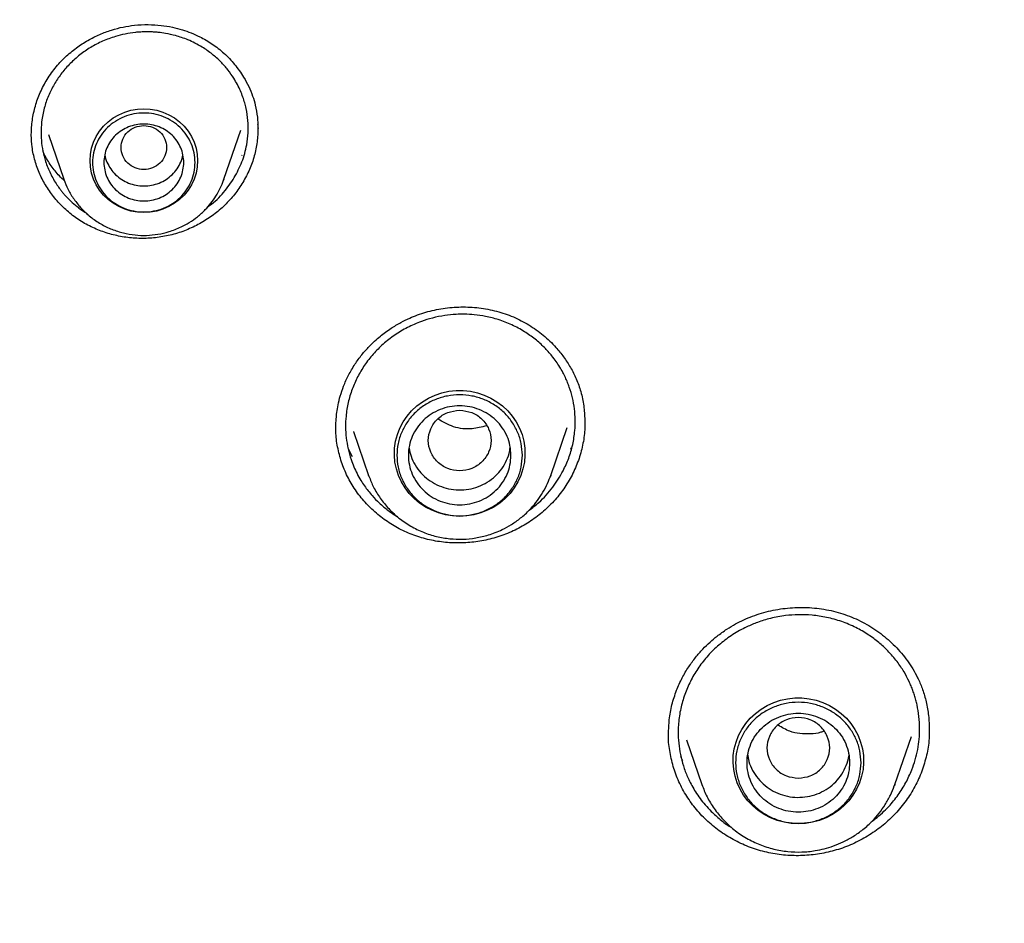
# Model space of a CAD drawing. Header units: millimetres. Extents: x 8 to 1918, y 12 to 2737.
# Tile 81 of 117: x 896 to 914, y 2337 to 2353. Entities that reach past the tile are written whole.
import ezdxf

# ---------------------------------------------------------------- set-up
doc = ezdxf.new("R2010")
doc.units = ezdxf.units.MM

msp = doc.modelspace()

# ---------------------------------------------------------------- linework, layer by layer
at = {"color": 7, "linetype": 'Continuous', "lineweight": 30}
for p, q in [((896.961, 2350.855), (897.231, 2350.073)), ((900.041, 2350.073), (900.339, 2350.935)), ((900.356, 2350.493), (900.349, 2350.482)), ((900.035, 2350.057), (900.041, 2350.073)), ((900.041, 2350.073), (900.036, 2350.057)), ((906.37, 2345.852), (906.37, 2345.804)), ((902.315, 2345.648), (902.58, 2344.879)), ((902.318, 2345.642), (902.316, 2345.649)), ((905.774, 2344.879), (906.065, 2345.722)), ((902.297, 2345.203), (902.218, 2345.354)), ((906.13, 2345.361), (906.12, 2345.342)), ((902.585, 2344.865), (902.58, 2344.879)), ((902.58, 2344.878), (902.586, 2344.865)), ((905.762, 2344.85), (905.774, 2344.878)), ((905.774, 2344.879), (905.764, 2344.85)), ((911.811, 2339.461), (912.102, 2340.303)), ((912.415, 2340.452), (912.414, 2340.417)), ((908.156, 2340.242), (908.426, 2339.461)), ((912.081, 2340.235), (912.07, 2340.212)), ((908.092, 2339.877), (908.059, 2339.948)), ((911.802, 2339.438), (911.811, 2339.461)), ((911.811, 2339.461), (911.803, 2339.438))]:
    msp.add_line(p, q, dxfattribs=at)
at = {"color": 7, "linetype": 'Continuous', "lineweight": 30, "flags": 128}
for points in [[(898.636, 2349.49), (898.523, 2349.497), (898.41, 2349.516), (898.302, 2349.549), (898.198, 2349.594), (898.1, 2349.651), (898.01, 2349.719), (897.93, 2349.796), (897.86, 2349.883), (897.801, 2349.977), (897.754, 2350.077), (897.72, 2350.182), (897.699, 2350.29), (897.693, 2350.399), (897.699, 2350.509), (897.72, 2350.617), (897.754, 2350.722), (897.801, 2350.822), (897.86, 2350.916), (897.93, 2351.002), (898.01, 2351.08), (898.1, 2351.148), (898.198, 2351.205), (898.302, 2351.25), (898.41, 2351.282), (898.523, 2351.302), (898.636, 2351.309), (898.75, 2351.302), (898.862, 2351.282), (898.971, 2351.25), (899.075, 2351.205), (899.172, 2351.148), (899.262, 2351.08), (899.343, 2351.002), (899.413, 2350.916), (899.472, 2350.822), (899.519, 2350.722), (899.553, 2350.617), (899.573, 2350.509), (899.58, 2350.399), (899.573, 2350.29), (899.553, 2350.182), (899.519, 2350.077), (899.472, 2349.977), (899.413, 2349.883), (899.343, 2349.796), (899.262, 2349.719), (899.172, 2349.651), (899.075, 2349.594), (898.971, 2349.549), (898.862, 2349.516), (898.75, 2349.497), (898.636, 2349.49)], [(904.177, 2344.162), (904.051, 2344.169), (903.927, 2344.189), (903.805, 2344.222), (903.688, 2344.268), (903.577, 2344.326), (903.474, 2344.395), (903.378, 2344.475), (903.293, 2344.564), (903.218, 2344.662), (903.155, 2344.768), (903.104, 2344.879), (903.067, 2344.995), (903.042, 2345.114), (903.032, 2345.236), (903.036, 2345.357), (903.053, 2345.478), (903.084, 2345.596), (903.128, 2345.709), (903.185, 2345.818), (903.254, 2345.92), (903.334, 2346.014), (903.425, 2346.098), (903.524, 2346.173), (903.632, 2346.237), (903.746, 2346.289), (903.865, 2346.328), (903.989, 2346.355), (904.114, 2346.368), (904.24, 2346.368), (904.366, 2346.355), (904.489, 2346.328), (904.608, 2346.289), (904.722, 2346.237), (904.83, 2346.173), (904.93, 2346.098), (905.02, 2346.014), (905.1, 2345.92), (905.169, 2345.818), (905.226, 2345.709), (905.271, 2345.596), (905.302, 2345.478), (905.319, 2345.357), (905.322, 2345.236), (905.312, 2345.114), (905.288, 2344.995), (905.25, 2344.879), (905.199, 2344.768), (905.136, 2344.662), (905.061, 2344.564), (904.976, 2344.475), (904.881, 2344.395), (904.777, 2344.326), (904.666, 2344.268), (904.549, 2344.222), (904.428, 2344.189), (904.303, 2344.169), (904.177, 2344.162)], [(910.118, 2338.771), (909.992, 2338.778), (909.868, 2338.798), (909.746, 2338.831), (909.629, 2338.877), (909.518, 2338.935), (909.415, 2339.004), (909.32, 2339.084), (909.234, 2339.174), (909.159, 2339.272), (909.096, 2339.377), (909.046, 2339.488), (909.008, 2339.604), (908.984, 2339.724), (908.973, 2339.845), (908.977, 2339.966), (908.994, 2340.087), (909.025, 2340.205), (909.069, 2340.319), (909.126, 2340.427), (909.195, 2340.529), (909.276, 2340.623), (909.366, 2340.708), (909.466, 2340.782), (909.573, 2340.846), (909.687, 2340.898), (909.807, 2340.938), (909.93, 2340.964), (910.055, 2340.978), (910.181, 2340.978), (910.307, 2340.964), (910.43, 2340.938), (910.549, 2340.898), (910.664, 2340.846), (910.771, 2340.782), (910.871, 2340.708), (910.961, 2340.623), (911.041, 2340.529), (911.11, 2340.427), (911.167, 2340.319), (911.212, 2340.205), (911.243, 2340.087), (911.26, 2339.966), (911.264, 2339.845), (911.253, 2339.724), (911.229, 2339.604), (911.191, 2339.488), (911.141, 2339.377), (911.077, 2339.272), (911.003, 2339.174), (910.917, 2339.084), (910.822, 2339.004), (910.718, 2338.935), (910.607, 2338.877), (910.49, 2338.831), (910.369, 2338.798), (910.244, 2338.778), (910.118, 2338.771)]]:
    msp.add_lwpolyline(points, dxfattribs=at)
at = {"color": 7, "linetype": 'Continuous', "lineweight": 30}
for points, knots in [([(933.494, 2388.893), (933.128, 2388.891), (932.408, 2388.887), (931.348, 2388.855), (930.326, 2388.807), (929.342, 2388.743), (928.397, 2388.665), (927.507, 2388.576), (926.67, 2388.48), (925.885, 2388.379), (925.134, 2388.271), (924.418, 2388.159), (923.684, 2388.035), (922.938, 2387.898), (922.187, 2387.749), (921.488, 2387.601), (920.883, 2387.466), (920.365, 2387.344), (919.92, 2387.235), (919.49, 2387.127), (918.715, 2386.924), (917.588, 2386.609), (916.113, 2386.152), (914.634, 2385.649), (913.154, 2385.098), (911.681, 2384.501), (910.242, 2383.869), (908.842, 2383.207), (907.48, 2382.517), (906.138, 2381.789), (904.819, 2381.026), (903.523, 2380.226), (902.25, 2379.392), (900.962, 2378.493), (899.66, 2377.529), (898.351, 2376.494), (897.075, 2375.421), (895.834, 2374.31), (894.667, 2373.197), (893.569, 2372.087), (892.539, 2370.984), (891.541, 2369.854), (890.578, 2368.696), (889.648, 2367.513), (888.754, 2366.304), (887.919, 2365.106), (887.141, 2363.922), (886.416, 2362.754), (885.724, 2361.568), (885.062, 2360.363), (884.429, 2359.134), (883.872, 2357.978), (883.384, 2356.899), (882.958, 2355.901), (882.55, 2354.886), (882.161, 2353.857), (881.823, 2352.901), (881.536, 2352.036), (881.298, 2351.279), (881.083, 2350.556), (880.889, 2349.868), (880.741, 2349.314), (880.632, 2348.886), (880.555, 2348.577), (880.482, 2348.277), (880.414, 2347.985), (880.347, 2347.694), (880.279, 2347.386), (880.203, 2347.038), (880.119, 2346.642), (880.029, 2346.196), (879.934, 2345.711), (879.838, 2345.186), (879.742, 2344.635), (879.649, 2344.059), (879.559, 2343.461), (879.479, 2342.876), (879.409, 2342.318), (879.351, 2341.815), (879.303, 2341.36), (879.265, 2340.965), (879.235, 2340.627), (879.21, 2340.329), (879.191, 2340.071), (879.175, 2339.853), (879.166, 2339.721), (879.162, 2339.661)], [0, 0, 0, 0, 0.013384, 0.026313, 0.038787, 0.050806, 0.06237, 0.073479, 0.083537, 0.093191, 0.10244, 0.111285, 0.119725, 0.129707, 0.139056, 0.147774, 0.15586, 0.16177, 0.16729, 0.172639, 0.178008, 0.196652, 0.215534, 0.234655, 0.254014, 0.27354, 0.293071, 0.311822, 0.330573, 0.349325, 0.368077, 0.386831, 0.405584, 0.424337, 0.444966, 0.465594, 0.486223, 0.506853, 0.527483, 0.546238, 0.564994, 0.583751, 0.602508, 0.621265, 0.640022, 0.65878, 0.675975, 0.693171, 0.710366, 0.727562, 0.744859, 0.762365, 0.775874, 0.789505, 0.803258, 0.817133, 0.831044, 0.841536, 0.851544, 0.861068, 0.870108, 0.878663, 0.882833, 0.886877, 0.890795, 0.894588, 0.898273, 0.902212, 0.906552, 0.911791, 0.917516, 0.923728, 0.930428, 0.937615, 0.944764, 0.952337, 0.960336, 0.96692, 0.973438, 0.979326, 0.984042, 0.988248, 0.991945, 0.995135, 0.997819, 1, 1, 1, 1]), ([(882.878, 2342.616), (882.928, 2342.817), (883.039, 2343.269), (883.225, 2343.968), (883.436, 2344.713), (883.658, 2345.456), (883.893, 2346.195), (884.139, 2346.931), (884.397, 2347.662), (884.667, 2348.39), (884.949, 2349.114), (885.242, 2349.834), (885.546, 2350.549), (885.862, 2351.259), (886.189, 2351.965), (886.528, 2352.665), (886.877, 2353.361), (887.238, 2354.051), (887.61, 2354.736), (887.993, 2355.415), (888.386, 2356.089), (888.79, 2356.756), (889.205, 2357.418), (889.631, 2358.073), (890.067, 2358.722), (890.513, 2359.364), (890.969, 2360), (891.436, 2360.628), (891.913, 2361.25), (892.399, 2361.865), (892.895, 2362.472), (893.401, 2363.072), (893.917, 2363.664), (894.442, 2364.248), (894.976, 2364.825), (895.519, 2365.393), (896.072, 2365.954), (896.633, 2366.506), (897.203, 2367.05), (897.782, 2367.585), (898.369, 2368.111), (898.965, 2368.629), (899.569, 2369.138), (900.181, 2369.637), (900.8, 2370.128), (901.428, 2370.609), (902.063, 2371.081), (902.706, 2371.544), (903.356, 2371.997), (904.013, 2372.44), (904.677, 2372.873), (905.349, 2373.296), (906.026, 2373.71), (906.711, 2374.113), (907.401, 2374.506), (908.098, 2374.889), (908.801, 2375.261), (909.51, 2375.623), (910.225, 2375.974), (910.945, 2376.315), (911.67, 2376.644), (912.401, 2376.963), (913.137, 2377.271), (913.877, 2377.568), (914.622, 2377.855), (915.372, 2378.129), (916.126, 2378.393), (916.884, 2378.646), (917.646, 2378.887), (918.412, 2379.117), (919.182, 2379.335), (919.954, 2379.542), (920.731, 2379.738), (921.51, 2379.922), (922.292, 2380.094), (923.076, 2380.255), (923.863, 2380.404), (924.653, 2380.541), (925.444, 2380.667), (926.238, 2380.78), (927.033, 2380.882), (927.83, 2380.973), (928.628, 2381.051), (929.427, 2381.117), (930.227, 2381.172), (931.028, 2381.214), (931.829, 2381.245), (932.631, 2381.264), (933.433, 2381.271), (934.236, 2381.266), (935.038, 2381.249), (935.839, 2381.22), (936.64, 2381.179), (937.441, 2381.126), (938.24, 2381.062), (939.038, 2380.985), (939.835, 2380.897), (940.63, 2380.797), (941.424, 2380.685), (942.216, 2380.561), (943.006, 2380.425), (943.793, 2380.278), (944.578, 2380.119), (945.361, 2379.948), (946.14, 2379.766), (946.917, 2379.573), (947.69, 2379.367), (948.46, 2379.151), (949.226, 2378.922), (949.989, 2378.683), (950.748, 2378.432), (951.502, 2378.17), (952.253, 2377.897), (952.999, 2377.612), (953.74, 2377.317), (954.476, 2377.01), (955.208, 2376.693), (955.934, 2376.365), (956.655, 2376.026), (957.37, 2375.676), (958.08, 2375.316), (958.784, 2374.945), (959.482, 2374.564), (960.173, 2374.173), (960.859, 2373.771), (961.537, 2373.359), (962.209, 2372.937), (962.875, 2372.506), (963.533, 2372.064), (964.184, 2371.613), (964.828, 2371.152), (965.464, 2370.681), (966.093, 2370.201), (966.714, 2369.712), (967.327, 2369.214), (967.932, 2368.706), (968.529, 2368.19), (969.118, 2367.665), (969.698, 2367.131), (970.269, 2366.588), (970.832, 2366.037), (971.385, 2365.478), (971.93, 2364.911), (972.466, 2364.336), (972.992, 2363.752), (973.509, 2363.161), (974.016, 2362.563), (974.514, 2361.957), (975.002, 2361.343), (975.48, 2360.723), (975.948, 2360.095), (976.406, 2359.461), (976.854, 2358.819), (977.292, 2358.172), (977.719, 2357.517), (978.135, 2356.857), (978.541, 2356.19), (978.936, 2355.518), (979.321, 2354.839), (979.694, 2354.155), (980.056, 2353.466), (980.408, 2352.771), (980.748, 2352.071), (981.077, 2351.366), (981.394, 2350.656), (981.701, 2349.942), (981.995, 2349.223), (982.279, 2348.5), (982.55, 2347.773), (982.81, 2347.042), (983.058, 2346.307), (983.294, 2345.568), (983.519, 2344.826), (983.732, 2344.081), (983.932, 2343.332), (984.088, 2342.718), (984.172, 2342.353), (984.199, 2342.239)], [0, 0, 0, 0, 0.004598, 0.010338, 0.016078, 0.021817, 0.027557, 0.033297, 0.039036, 0.044776, 0.050516, 0.056255, 0.061995, 0.067734, 0.073474, 0.079213, 0.084953, 0.090692, 0.096432, 0.102171, 0.10791, 0.11365, 0.119389, 0.125128, 0.130868, 0.136607, 0.142346, 0.148085, 0.153824, 0.159563, 0.165302, 0.171041, 0.17678, 0.182519, 0.188258, 0.193997, 0.199736, 0.205475, 0.211214, 0.216953, 0.222692, 0.22843, 0.234169, 0.239908, 0.245647, 0.251385, 0.257124, 0.262862, 0.268601, 0.27434, 0.280078, 0.285817, 0.291555, 0.297294, 0.303032, 0.30877, 0.314509, 0.320247, 0.325986, 0.331724, 0.337462, 0.3432, 0.348939, 0.354677, 0.360415, 0.366154, 0.371892, 0.37763, 0.383368, 0.389106, 0.394844, 0.400583, 0.406321, 0.412059, 0.417797, 0.423535, 0.429273, 0.435011, 0.440749, 0.446487, 0.452225, 0.457964, 0.463702, 0.46944, 0.475178, 0.480916, 0.486654, 0.492392, 0.49813, 0.503868, 0.509606, 0.515344, 0.521082, 0.52682, 0.532558, 0.538296, 0.544034, 0.549772, 0.55551, 0.561248, 0.566986, 0.572724, 0.578462, 0.584201, 0.589939, 0.595677, 0.601415, 0.607153, 0.612891, 0.618629, 0.624367, 0.630105, 0.635844, 0.641582, 0.64732, 0.653058, 0.658797, 0.664535, 0.670273, 0.676011, 0.68175, 0.687488, 0.693226, 0.698965, 0.704703, 0.710441, 0.71618, 0.721918, 0.727657, 0.733395, 0.739134, 0.744872, 0.750611, 0.75635, 0.762088, 0.767827, 0.773565, 0.779304, 0.785043, 0.790782, 0.79652, 0.802259, 0.807998, 0.813737, 0.819476, 0.825215, 0.830954, 0.836693, 0.842432, 0.848171, 0.85391, 0.859649, 0.865388, 0.871127, 0.876866, 0.882606, 0.888345, 0.894084, 0.899823, 0.905563, 0.911302, 0.917041, 0.922781, 0.92852, 0.93426, 0.939999, 0.945739, 0.951478, 0.957218, 0.962957, 0.968697, 0.974436, 0.980176, 0.985916, 0.991655, 0.997395, 1, 1, 1, 1]), ([(897.254, 2367.094), (896.848, 2366.703), (895.947, 2365.836), (894.635, 2364.435), (893.306, 2362.909), (892.051, 2361.342), (890.861, 2359.729), (889.783, 2358.137), (888.81, 2356.577), (887.968, 2355.114), (887.346, 2353.943), (887, 2353.254), (886.873, 2352.998), (886.834, 2352.918), (886.795, 2352.838), (886.756, 2352.758), (886.718, 2352.678), (886.663, 2352.564), (886.581, 2352.394), (886.464, 2352.146), (886.313, 2351.82), (886.127, 2351.41), (885.907, 2350.911), (885.66, 2350.332), (885.389, 2349.67), (885.097, 2348.925), (884.826, 2348.198), (884.58, 2347.503), (884.361, 2346.858), (884.148, 2346.199), (883.95, 2345.555), (883.773, 2344.949), (883.612, 2344.373), (883.433, 2343.697), (883.243, 2342.938), (883.053, 2342.112), (882.894, 2341.365), (882.767, 2340.72), (882.666, 2340.171), (882.604, 2339.814), (882.568, 2339.6), (882.553, 2339.509), (882.539, 2339.421), (882.525, 2339.337), (882.512, 2339.256), (882.5, 2339.178), (882.387, 2338.461), (882.204, 2337.101), (882.02, 2335.089), (881.92, 2333.071), (881.907, 2331.052), (881.98, 2329.033), (882.137, 2327.019), (882.38, 2325.013), (882.706, 2323.018), (883.115, 2321.037), (883.606, 2319.074), (884.182, 2317.132), (884.782, 2315.353), (885.227, 2314.235), (885.422, 2313.747)], [0, 0, 0, 0, 0.028754, 0.063718, 0.097983, 0.132248, 0.166514, 0.20078, 0.230934, 0.261088, 0.287624, 0.299301, 0.30083, 0.302359, 0.303888, 0.305417, 0.306946, 0.308475, 0.31197, 0.316683, 0.322614, 0.330528, 0.33991, 0.35076, 0.363078, 0.376864, 0.392118, 0.403218, 0.414984, 0.427417, 0.439055, 0.449844, 0.46016, 0.470004, 0.486096, 0.500742, 0.513942, 0.525697, 0.534845, 0.542874, 0.544522, 0.546114, 0.54765, 0.549129, 0.550552, 0.551919, 0.553228, 0.588195, 0.62316, 0.658125, 0.69309, 0.728054, 0.763018, 0.797981, 0.832948, 0.867913, 0.902876, 0.937838, 0.972801, 1, 1, 1, 1]), ([(896.921, 2351.795), (896.971, 2351.872), (897.069, 2352.021), (897.251, 2352.214), (897.446, 2352.377), (897.65, 2352.51), (897.858, 2352.614), (898.066, 2352.692), (898.269, 2352.745), (898.485, 2352.778), (898.708, 2352.789), (898.932, 2352.775), (899.131, 2352.743), (899.308, 2352.697), (899.468, 2352.641), (899.646, 2352.562), (899.843, 2352.447), (900.048, 2352.284), (900.234, 2352.089), (900.376, 2351.89), (900.478, 2351.701), (900.546, 2351.537), (900.599, 2351.357), (900.631, 2351.17), (900.636, 2351.038), (900.638, 2350.978)], [0, 0, 0, 0, 0.053935, 0.10533, 0.154358, 0.201115, 0.245664, 0.288062, 0.328317, 0.366304, 0.413443, 0.456583, 0.495696, 0.530762, 0.562829, 0.595349, 0.645574, 0.697744, 0.751805, 0.80759, 0.84565, 0.882474, 0.916178, 0.961303, 1, 1, 1, 1]), ([(900.223, 2350.102), (900.271, 2350.192), (900.369, 2350.376), (900.441, 2350.644), (900.469, 2350.888), (900.466, 2351.103), (900.44, 2351.278), (900.406, 2351.415), (900.374, 2351.517), (900.332, 2351.624), (900.279, 2351.735), (900.207, 2351.859), (900.111, 2351.994), (899.986, 2352.136), (899.835, 2352.271), (899.681, 2352.379), (899.536, 2352.46), (899.415, 2352.516), (899.302, 2352.558), (899.171, 2352.599), (899.034, 2352.629), (898.904, 2352.647), (898.806, 2352.655), (898.725, 2352.658), (898.645, 2352.658), (898.567, 2352.654), (898.454, 2352.645), (898.31, 2352.622), (898.116, 2352.573), (897.912, 2352.498), (897.703, 2352.389), (897.512, 2352.257), (897.342, 2352.107), (897.194, 2351.941), (897.115, 2351.819), (897.076, 2351.759)], [0, 0, 0, 0, 0.055283, 0.112096, 0.150852, 0.190288, 0.230403, 0.248694, 0.268457, 0.28969, 0.31239, 0.336555, 0.368812, 0.403347, 0.440153, 0.479222, 0.505296, 0.529123, 0.550706, 0.570049, 0.602018, 0.625066, 0.639653, 0.653949, 0.667953, 0.681667, 0.69509, 0.727368, 0.757842, 0.799859, 0.841199, 0.881872, 0.92189, 0.961262, 1, 1, 1, 1]), ([(896.661, 2350.829), (896.664, 2350.912), (896.669, 2351.079), (896.72, 2351.327), (896.799, 2351.569), (896.88, 2351.72), (896.921, 2351.795)], [0, 0, 0, 0, 0.249792, 0.50007, 0.750224, 1, 1, 1, 1]), ([(897.076, 2351.759), (897.04, 2351.693), (896.967, 2351.561), (896.891, 2351.345), (896.846, 2351.135), (896.83, 2350.936), (896.835, 2350.752), (896.861, 2350.566), (896.902, 2350.408), (896.95, 2350.277), (896.996, 2350.174), (897.05, 2350.072), (897.107, 2349.98), (897.159, 2349.908), (897.202, 2349.852), (897.255, 2349.79), (897.331, 2349.709), (897.408, 2349.639), (897.466, 2349.593), (897.498, 2349.568), (897.531, 2349.543), (897.566, 2349.519), (897.603, 2349.494), (897.629, 2349.478), (897.643, 2349.47)], [0, 0, 0, 0, 0.08365, 0.170116, 0.259424, 0.328311, 0.398828, 0.470985, 0.544795, 0.587734, 0.63122, 0.675255, 0.719841, 0.755728, 0.777607, 0.800759, 0.849827, 0.903798, 0.918749, 0.934038, 0.949664, 0.965628, 0.98193, 1, 1, 1, 1]), ([(898.636, 2351.015), (898.584, 2351.009), (898.479, 2350.998), (898.346, 2350.909), (898.258, 2350.781), (898.226, 2350.63), (898.258, 2350.479), (898.346, 2350.35), (898.479, 2350.265), (898.636, 2350.234), (898.793, 2350.265), (898.927, 2350.35), (899.015, 2350.479), (899.047, 2350.63), (899.015, 2350.781), (898.927, 2350.909), (898.793, 2350.998), (898.689, 2351.009), (898.636, 2351.015)], [0, 0, 0, 0, 0.0625, 0.125, 0.1875, 0.25, 0.3125, 0.375, 0.4375, 0.5, 0.5625, 0.625, 0.6875, 0.75, 0.8125, 0.875, 0.9375, 1, 1, 1, 1]), ([(900.633, 2351.038), (900.636, 2351.011), (900.64, 2350.984), (900.638, 2350.956), (900.638, 2350.956)], [0, 0, 0, 0, 0.979165, 1, 1, 1, 1]), ([(896.662, 2350.838), (896.661, 2350.842), (896.661, 2350.846), (896.661, 2350.85), (896.661, 2350.851)], [0, 0, 0, 0, 0.863186, 1, 1, 1, 1]), ([(900.374, 2350.018), (900.327, 2349.946), (900.234, 2349.804), (900.059, 2349.614), (899.863, 2349.446), (899.646, 2349.304), (899.411, 2349.189), (899.163, 2349.104), (898.905, 2349.051), (898.644, 2349.031), (898.385, 2349.042), (898.13, 2349.086), (897.884, 2349.16), (897.65, 2349.264), (897.434, 2349.398), (897.239, 2349.558), (897.068, 2349.741), (896.923, 2349.943), (896.806, 2350.163), (896.722, 2350.396), (896.672, 2350.625), (896.665, 2350.776), (896.662, 2350.844)], [0, 0, 0, 0, 0.050812, 0.101285, 0.151599, 0.201906, 0.25235, 0.303103, 0.353881, 0.404383, 0.454736, 0.505019, 0.555301, 0.605673, 0.656074, 0.706421, 0.756765, 0.807121, 0.857509, 0.907992, 0.958438, 1, 1, 1, 1]), ([(900.64, 2350.973), (900.637, 2350.891), (900.63, 2350.726), (900.578, 2350.481), (900.496, 2350.242), (900.415, 2350.093), (900.374, 2350.018)], [0, 0, 0, 0, 0.24845, 0.497751, 0.748005, 1, 1, 1, 1]), ([(897.242, 2350.048), (897.212, 2350.075), (897.126, 2350.155), (897.007, 2350.311), (896.91, 2350.46), (896.872, 2350.553), (896.864, 2350.572)], [0, 0, 0, 0, 0.182692, 0.534924, 0.902744, 1, 1, 1, 1]), ([(897.95, 2350.499), (897.95, 2350.499), (897.954, 2350.455), (897.987, 2350.37), (898.05, 2350.253), (898.138, 2350.15), (898.245, 2350.065), (898.367, 2350.003), (898.499, 2349.963), (898.59, 2349.958), (898.636, 2349.955)], [0, 0, 0, 0, 0.000201, 0.14303, 0.285858, 0.428687, 0.571515, 0.714343, 0.857172, 1, 1, 1, 1]), ([(898.636, 2349.955), (898.682, 2349.958), (898.774, 2349.963), (898.906, 2350.003), (899.028, 2350.065), (899.134, 2350.15), (899.223, 2350.253), (899.285, 2350.37), (899.318, 2350.455), (899.323, 2350.499), (899.323, 2350.499)], [0, 0, 0, 0, 0.142828, 0.285657, 0.428485, 0.571313, 0.714142, 0.85697, 0.999799, 1, 1, 1, 1]), ([(897.231, 2350.073), (897.255, 2350.012), (897.303, 2349.889), (897.409, 2349.717), (897.541, 2349.556), (897.698, 2349.41), (897.877, 2349.287), (898.072, 2349.192), (898.275, 2349.127), (898.48, 2349.092), (898.683, 2349.085), (898.884, 2349.105), (899.088, 2349.152), (899.272, 2349.224), (899.438, 2349.314), (899.581, 2349.416), (899.708, 2349.53), (899.815, 2349.653), (899.904, 2349.779), (899.98, 2349.914), (900.017, 2350.01), (900.035, 2350.057)], [0, 0, 0, 0, 0.053249, 0.10836, 0.16547, 0.224763, 0.28543, 0.344905, 0.403063, 0.459921, 0.515494, 0.569797, 0.625036, 0.686811, 0.73187, 0.780059, 0.831413, 0.872036, 0.914462, 0.958695, 1, 1, 1, 1]), ([(899.751, 2349.584), (899.764, 2349.593), (899.871, 2349.665), (900.041, 2349.834), (900.163, 2350.014), (900.223, 2350.102)], [0, 0, 0, 0, 0.067017, 0.543058, 1, 1, 1, 1]), ([(902.226, 2346.636), (902.262, 2346.701), (902.332, 2346.826), (902.456, 2346.994), (902.604, 2347.161), (902.774, 2347.317), (902.963, 2347.456), (903.137, 2347.559), (903.293, 2347.636), (903.439, 2347.696), (903.633, 2347.76), (903.887, 2347.815), (904.201, 2347.841), (904.517, 2347.824), (904.826, 2347.765), (905.122, 2347.665), (905.397, 2347.524), (905.649, 2347.343), (905.849, 2347.151), (906.005, 2346.958), (906.125, 2346.774), (906.228, 2346.57), (906.308, 2346.344), (906.361, 2346.102), (906.369, 2345.935), (906.373, 2345.852)], [0, 0, 0, 0, 0.03923, 0.075738, 0.109623, 0.155642, 0.196005, 0.230756, 0.25991, 0.285687, 0.311768, 0.364715, 0.418764, 0.473146, 0.527426, 0.581544, 0.63563, 0.689961, 0.745256, 0.783628, 0.823147, 0.863748, 0.90682, 0.953787, 1, 1, 1, 1]), ([(905.993, 2344.961), (906.027, 2345.034), (906.097, 2345.183), (906.165, 2345.42), (906.2, 2345.646), (906.207, 2345.857), (906.193, 2346.049), (906.159, 2346.242), (906.114, 2346.396), (906.069, 2346.513), (906.031, 2346.599), (905.986, 2346.69), (905.932, 2346.783), (905.869, 2346.88), (905.781, 2346.996), (905.662, 2347.129), (905.501, 2347.273), (905.312, 2347.407), (905.095, 2347.524), (904.865, 2347.613), (904.643, 2347.669), (904.443, 2347.699), (904.269, 2347.708), (904.096, 2347.705), (903.908, 2347.685), (903.704, 2347.644), (903.484, 2347.575), (903.26, 2347.478), (903.035, 2347.344), (902.833, 2347.187), (902.657, 2347.009), (902.504, 2346.816), (902.426, 2346.676), (902.386, 2346.607)], [0, 0, 0, 0, 0.039519, 0.07987, 0.121051, 0.15249, 0.184396, 0.216767, 0.249601, 0.263965, 0.279501, 0.296208, 0.314084, 0.333129, 0.35334, 0.385833, 0.420941, 0.458655, 0.49897, 0.539996, 0.576549, 0.608638, 0.63627, 0.659452, 0.690738, 0.725526, 0.757887, 0.799844, 0.841148, 0.881807, 0.921831, 0.961226, 1, 1, 1, 1]), ([(902.005, 2345.688), (902.005, 2345.7), (902.004, 2345.732), (902.006, 2345.795), (902.011, 2345.881), (902.022, 2345.991), (902.044, 2346.124), (902.082, 2346.279), (902.14, 2346.454), (902.196, 2346.573), (902.226, 2346.636)], [0, 0, 0, 0, 0.041595, 0.106833, 0.195959, 0.309067, 0.446155, 0.607127, 0.791805, 1, 1, 1, 1]), ([(902.386, 2346.607), (902.353, 2346.535), (902.284, 2346.391), (902.217, 2346.159), (902.181, 2345.937), (902.172, 2345.729), (902.184, 2345.538), (902.216, 2345.346), (902.263, 2345.178), (902.319, 2345.032), (902.376, 2344.91), (902.439, 2344.797), (902.504, 2344.697), (902.57, 2344.609), (902.655, 2344.508), (902.768, 2344.391), (902.902, 2344.279), (903.01, 2344.201), (903.068, 2344.167), (903.086, 2344.157)], [0, 0, 0, 0, 0.0833181, 0.1687587, 0.2563401, 0.3234627, 0.3918085, 0.4613853, 0.5322011, 0.580116, 0.6285878, 0.677619, 0.718875, 0.7558122, 0.7953078, 0.859342, 0.9291469, 0.9789086, 1, 1, 1, 1]), ([(904.177, 2346.023), (904.105, 2346.015), (903.962, 2345.998), (903.778, 2345.877), (903.657, 2345.701), (903.612, 2345.493), (903.657, 2345.285), (903.778, 2345.108), (903.962, 2344.991), (904.177, 2344.949), (904.393, 2344.991), (904.577, 2345.108), (904.698, 2345.285), (904.742, 2345.493), (904.698, 2345.701), (904.577, 2345.877), (904.393, 2345.998), (904.249, 2346.015), (904.177, 2346.023)], [0, 0, 0, 0, 0.0625, 0.125, 0.1875, 0.25, 0.3125, 0.375, 0.4375, 0.5, 0.5625, 0.625, 0.6875, 0.75, 0.8125, 0.875, 0.9375, 1, 1, 1, 1]), ([(904.647, 2345.75), (904.564, 2345.728), (904.374, 2345.677), (904.065, 2345.712), (903.883, 2345.819), (903.794, 2345.871)], [0, 0, 0, 0, 0.2859081, 0.6507576, 1, 1, 1, 1]), ([(906.372, 2345.823), (906.373, 2345.776), (906.375, 2345.637), (906.338, 2345.408), (906.267, 2345.14), (906.188, 2344.971), (906.148, 2344.887)], [0, 0, 0, 0, 0.1480536, 0.4307086, 0.7144072, 1, 1, 1, 1]), ([(906.148, 2344.887), (906.102, 2344.805), (906.01, 2344.643), (905.831, 2344.424), (905.628, 2344.227), (905.4, 2344.058), (905.151, 2343.917), (904.884, 2343.808), (904.605, 2343.734), (904.32, 2343.695), (904.033, 2343.692), (903.75, 2343.724), (903.474, 2343.791), (903.21, 2343.892), (902.963, 2344.026), (902.738, 2344.19), (902.536, 2344.38), (902.362, 2344.594), (902.219, 2344.829), (902.109, 2345.08), (902.038, 2345.344), (902.003, 2345.567), (902.006, 2345.701), (902.007, 2345.745)], [0, 0, 0, 0, 0.049191, 0.098061, 0.146783, 0.195498, 0.244343, 0.293484, 0.342653, 0.391567, 0.440341, 0.489045, 0.537743, 0.586518, 0.635321, 0.684083, 0.732847, 0.781623, 0.830421, 0.879298, 0.928135, 0.97684, 1, 1, 1, 1]), ([(903.29, 2345.359), (903.3, 2345.311), (903.32, 2345.208), (903.392, 2345.06), (903.494, 2344.92), (903.623, 2344.803), (903.773, 2344.712), (903.939, 2344.651), (904.114, 2344.622), (904.292, 2344.627), (904.465, 2344.665), (904.627, 2344.735), (904.771, 2344.835), (904.895, 2344.958), (904.954, 2345.057), (904.983, 2345.106)], [0, 0, 0, 0, 0.066557, 0.144344, 0.222131, 0.299918, 0.377705, 0.455492, 0.533279, 0.611066, 0.688852, 0.766639, 0.844426, 0.922213, 1, 1, 1, 1]), ([(904.983, 2345.106), (905.007, 2345.158), (905.046, 2345.242), (905.059, 2345.333), (905.063, 2345.367)], [0, 0, 0, 0, 0.622521, 1, 1, 1, 1]), ([(905.394, 2344.268), (905.452, 2344.313), (905.607, 2344.432), (905.818, 2344.662), (905.935, 2344.863), (905.993, 2344.961)], [0, 0, 0, 0, 0.237495, 0.628671, 1, 1, 1, 1]), ([(902.586, 2344.865), (902.611, 2344.801), (902.664, 2344.666), (902.782, 2344.476), (902.931, 2344.292), (903.11, 2344.126), (903.314, 2343.987), (903.536, 2343.879), (903.767, 2343.805), (904, 2343.765), (904.232, 2343.757), (904.46, 2343.779), (904.692, 2343.834), (904.901, 2343.915), (905.089, 2344.018), (905.253, 2344.133), (905.396, 2344.263), (905.518, 2344.403), (905.618, 2344.546), (905.703, 2344.695), (905.743, 2344.801), (905.762, 2344.85)], [0, 0, 0, 0, 0.049903, 0.105326, 0.162849, 0.222617, 0.283736, 0.34364, 0.402217, 0.459481, 0.515444, 0.57012, 0.625726, 0.68791, 0.733256, 0.781737, 0.833381, 0.874218, 0.916856, 0.961295, 1, 1, 1, 1]), ([(907.981, 2341.113), (908.013, 2341.186), (908.073, 2341.327), (908.189, 2341.519), (908.311, 2341.687), (908.438, 2341.832), (908.565, 2341.955), (908.705, 2342.073), (908.854, 2342.18), (909.012, 2342.274), (909.162, 2342.35), (909.366, 2342.435), (909.636, 2342.515), (909.973, 2342.565), (910.315, 2342.569), (910.653, 2342.526), (910.98, 2342.434), (911.287, 2342.295), (911.569, 2342.112), (911.779, 2341.928), (911.93, 2341.763), (912.034, 2341.63), (912.129, 2341.487), (912.217, 2341.327), (912.295, 2341.144), (912.36, 2340.931), (912.405, 2340.698), (912.412, 2340.534), (912.416, 2340.452)], [0, 0, 0, 0, 0.038846, 0.074907, 0.108288, 0.139052, 0.167236, 0.192864, 0.226526, 0.25448, 0.280074, 0.306024, 0.358698, 0.412423, 0.466316, 0.520085, 0.573689, 0.627384, 0.681332, 0.735755, 0.763188, 0.790721, 0.818332, 0.847645, 0.880713, 0.917711, 0.958663, 1, 1, 1, 1]), ([(912.109, 2339.718), (912.131, 2339.776), (912.173, 2339.892), (912.215, 2340.073), (912.242, 2340.257), (912.25, 2340.451), (912.239, 2340.652), (912.212, 2340.818), (912.181, 2340.942), (912.157, 2341.025), (912.129, 2341.107), (912.097, 2341.188), (912.048, 2341.298), (911.971, 2341.444), (911.848, 2341.626), (911.699, 2341.799), (911.529, 2341.956), (911.343, 2342.094), (911.125, 2342.219), (910.88, 2342.322), (910.621, 2342.394), (910.365, 2342.432), (910.124, 2342.441), (909.879, 2342.424), (909.639, 2342.379), (909.411, 2342.31), (909.231, 2342.235), (909.088, 2342.161), (908.969, 2342.09), (908.856, 2342.012), (908.75, 2341.929), (908.649, 2341.839), (908.525, 2341.714), (908.387, 2341.545), (908.249, 2341.329), (908.182, 2341.174), (908.148, 2341.097)], [0, 0, 0, 0, 0.028726, 0.057627, 0.086703, 0.11596, 0.148543, 0.181684, 0.195102, 0.208608, 0.222204, 0.235888, 0.249642, 0.278892, 0.31315, 0.352407, 0.385135, 0.420665, 0.458992, 0.50011, 0.541828, 0.580827, 0.61711, 0.650682, 0.691223, 0.726966, 0.757916, 0.778939, 0.799805, 0.820517, 0.841074, 0.861477, 0.881728, 0.921753, 0.961175, 1, 1, 1, 1]), ([(907.841, 2340.346), (907.844, 2340.429), (907.849, 2340.601), (907.895, 2340.859), (907.952, 2341.028), (907.981, 2341.113)], [0, 0, 0, 0, 0.32039, 0.660534, 1, 1, 1, 1]), ([(908.148, 2341.097), (908.12, 2341.017), (908.063, 2340.854), (908.018, 2340.597), (908.006, 2340.356), (908.022, 2340.134), (908.058, 2339.934), (908.115, 2339.737), (908.182, 2339.572), (908.251, 2339.437), (908.316, 2339.327), (908.394, 2339.214), (908.486, 2339.099), (908.602, 2338.974), (908.75, 2338.843), (908.87, 2338.75), (908.941, 2338.71), (908.946, 2338.707)], [0, 0, 0, 0, 0.093398, 0.188436, 0.285126, 0.358761, 0.43334, 0.50887, 0.585356, 0.628817, 0.675649, 0.725856, 0.779441, 0.836407, 0.912366, 0.993622, 1, 1, 1, 1]), ([(910.118, 2339.572), (910.047, 2339.58), (909.903, 2339.597), (909.719, 2339.718), (909.598, 2339.894), (909.554, 2340.102), (909.598, 2340.31), (909.719, 2340.487), (909.903, 2340.604), (910.118, 2340.647), (910.334, 2340.604), (910.518, 2340.487), (910.639, 2340.31), (910.683, 2340.102), (910.639, 2339.894), (910.518, 2339.718), (910.334, 2339.597), (910.19, 2339.58), (910.118, 2339.572)], [0, 0, 0, 0, 0.0625, 0.125, 0.1875, 0.25, 0.3125, 0.375, 0.4375, 0.5, 0.5625, 0.625, 0.6875, 0.75, 0.8125, 0.875, 0.9375, 1, 1, 1, 1]), ([(910.565, 2340.393), (910.548, 2340.387), (910.473, 2340.358), (910.271, 2340.338), (910.001, 2340.357), (909.832, 2340.46), (909.765, 2340.5)], [0, 0, 0, 0, 0.0641789, 0.286305, 0.7199037, 1, 1, 1, 1]), ([(912.272, 2339.658), (912.233, 2339.569), (912.154, 2339.39), (911.992, 2339.145), (911.801, 2338.92), (911.581, 2338.721), (911.336, 2338.55), (911.07, 2338.41), (910.787, 2338.306), (910.493, 2338.239), (910.194, 2338.208), (909.895, 2338.214), (909.599, 2338.257), (909.312, 2338.337), (909.04, 2338.453), (908.786, 2338.603), (908.555, 2338.783), (908.35, 2338.99), (908.175, 2339.221), (908.033, 2339.473), (907.928, 2339.741), (907.863, 2340.021), (907.835, 2340.234), (907.84, 2340.353), (907.841, 2340.377)], [0, 0, 0, 0, 0.047406, 0.094508, 0.141469, 0.188423, 0.235502, 0.282865, 0.330258, 0.377411, 0.424431, 0.471384, 0.518326, 0.56534, 0.61238, 0.659383, 0.706392, 0.753413, 0.800453, 0.847561, 0.894629, 0.941572, 0.988499, 1, 1, 1, 1]), ([(912.416, 2340.438), (912.415, 2340.366), (912.414, 2340.198), (912.367, 2339.934), (912.304, 2339.751), (912.272, 2339.658)], [0, 0, 0, 0, 0.272806, 0.635218, 1, 1, 1, 1]), ([(909.232, 2339.976), (909.235, 2339.953), (909.243, 2339.874), (909.294, 2339.744), (909.38, 2339.596), (909.498, 2339.467), (909.638, 2339.362), (909.797, 2339.286), (909.969, 2339.241), (910.146, 2339.23), (910.322, 2339.252), (910.49, 2339.306), (910.644, 2339.391), (910.778, 2339.504), (910.888, 2339.639), (910.936, 2339.743), (910.96, 2339.795)], [0, 0, 0, 0, 0.030509, 0.105085, 0.179661, 0.254238, 0.328814, 0.40339, 0.477966, 0.552543, 0.627119, 0.701695, 0.776271, 0.850848, 0.925424, 1, 1, 1, 1]), ([(910.96, 2339.795), (910.981, 2339.849), (911.002, 2339.903), (911.006, 2339.961), (911.006, 2339.961)], [0, 0, 0, 0, 0.985435, 1, 1, 1, 1]), ([(911.396, 2338.803), (911.421, 2338.82), (911.489, 2338.87), (911.593, 2338.961), (911.731, 2339.098), (911.873, 2339.274), (912.01, 2339.489), (912.077, 2339.642), (912.109, 2339.718)], [0, 0, 0, 0, 0.076265, 0.213067, 0.348272, 0.569964, 0.787209, 1, 1, 1, 1]), ([(908.426, 2339.461), (908.454, 2339.388), (908.512, 2339.24), (908.639, 2339.034), (908.797, 2338.839), (908.987, 2338.663), (909.203, 2338.515), (909.439, 2338.401), (909.683, 2338.323), (909.931, 2338.28), (910.177, 2338.272), (910.391, 2338.293), (910.577, 2338.332), (910.742, 2338.383), (910.912, 2338.454), (911.086, 2338.549), (911.259, 2338.671), (911.411, 2338.809), (911.54, 2338.957), (911.646, 2339.108), (911.737, 2339.269), (911.781, 2339.384), (911.802, 2339.438)], [0, 0, 0, 0, 0.053072, 0.108175, 0.165401, 0.224878, 0.285687, 0.345282, 0.403557, 0.460523, 0.516194, 0.570581, 0.606807, 0.645776, 0.687793, 0.732891, 0.7811, 0.832447, 0.873042, 0.915422, 0.959587, 1, 1, 1, 1])]:
    msp.add_open_spline(points, degree=3, knots=knots, dxfattribs=at)
for points in [[(899.536, 2350.367), (899.533, 2350.31), (899.526, 2350.197), (899.473, 2350.033), (899.39, 2349.882), (899.277, 2349.75), (899.14, 2349.641), (898.983, 2349.561), (898.813, 2349.511), (898.636, 2349.494), (898.46, 2349.511), (898.29, 2349.561), (898.133, 2349.641), (897.996, 2349.75), (897.883, 2349.882), (897.799, 2350.033), (897.748, 2350.197), (897.73, 2350.367), (897.748, 2350.537), (897.799, 2350.701), (897.883, 2350.852), (897.996, 2350.984), (898.133, 2351.093), (898.29, 2351.174), (898.46, 2351.223), (898.636, 2351.24), (898.813, 2351.223), (898.983, 2351.174), (899.14, 2351.093), (899.277, 2350.984), (899.39, 2350.852), (899.473, 2350.701), (899.526, 2350.537), (899.533, 2350.424), (899.536, 2350.367)], [(898.636, 2349.693), (898.59, 2349.695), (898.499, 2349.7), (898.367, 2349.74), (898.245, 2349.803), (898.138, 2349.887), (898.05, 2349.99), (897.985, 2350.107), (897.945, 2350.235), (897.932, 2350.367), (897.945, 2350.5), (897.985, 2350.627), (898.05, 2350.744), (898.138, 2350.847), (898.245, 2350.932), (898.367, 2350.994), (898.499, 2351.033), (898.636, 2351.046), (898.774, 2351.033), (898.906, 2350.994), (899.028, 2350.932), (899.134, 2350.847), (899.222, 2350.744), (899.287, 2350.627), (899.327, 2350.5), (899.341, 2350.367), (899.327, 2350.235), (899.287, 2350.107), (899.222, 2349.99), (899.134, 2349.887), (899.028, 2349.803), (898.906, 2349.74), (898.774, 2349.7), (898.682, 2349.695), (898.636, 2349.693)], [(905.277, 2345.233), (905.273, 2345.163), (905.265, 2345.024), (905.199, 2344.824), (905.098, 2344.64), (904.96, 2344.478), (904.792, 2344.345), (904.601, 2344.247), (904.393, 2344.186), (904.177, 2344.166), (903.961, 2344.186), (903.754, 2344.247), (903.562, 2344.345), (903.394, 2344.478), (903.257, 2344.64), (903.154, 2344.824), (903.091, 2345.024), (903.07, 2345.233), (903.091, 2345.441), (903.154, 2345.641), (903.257, 2345.825), (903.394, 2345.987), (903.562, 2346.12), (903.754, 2346.218), (903.961, 2346.279), (904.177, 2346.299), (904.393, 2346.279), (904.601, 2346.218), (904.792, 2346.12), (904.96, 2345.987), (905.098, 2345.825), (905.199, 2345.641), (905.265, 2345.441), (905.273, 2345.302), (905.277, 2345.233)], [(905.077, 2345.233), (905.074, 2345.176), (905.067, 2345.062), (905.014, 2344.898), (904.93, 2344.748), (904.818, 2344.615), (904.68, 2344.507), (904.524, 2344.426), (904.354, 2344.376), (904.177, 2344.36), (904, 2344.376), (903.831, 2344.426), (903.674, 2344.507), (903.537, 2344.615), (903.424, 2344.748), (903.34, 2344.898), (903.289, 2345.062), (903.271, 2345.233), (903.289, 2345.403), (903.34, 2345.567), (903.424, 2345.717), (903.537, 2345.85), (903.674, 2345.958), (903.831, 2346.039), (904, 2346.089), (904.177, 2346.105), (904.354, 2346.089), (904.524, 2346.039), (904.68, 2345.958), (904.818, 2345.85), (904.93, 2345.717), (905.014, 2345.567), (905.067, 2345.403), (905.074, 2345.289), (905.077, 2345.233)], [(911.218, 2339.842), (911.214, 2339.772), (911.206, 2339.634), (911.141, 2339.434), (911.039, 2339.249), (910.901, 2339.087), (910.733, 2338.955), (910.542, 2338.856), (910.334, 2338.795), (910.118, 2338.775), (909.902, 2338.795), (909.695, 2338.856), (909.503, 2338.955), (909.336, 2339.087), (909.198, 2339.249), (909.096, 2339.434), (909.033, 2339.634), (909.011, 2339.842), (909.033, 2340.05), (909.096, 2340.25), (909.198, 2340.435), (909.336, 2340.596), (909.503, 2340.729), (909.695, 2340.827), (909.902, 2340.888), (910.118, 2340.909), (910.334, 2340.888), (910.542, 2340.827), (910.733, 2340.729), (910.901, 2340.596), (911.039, 2340.435), (911.141, 2340.25), (911.206, 2340.05), (911.214, 2339.911), (911.218, 2339.842)], [(911.018, 2339.842), (911.015, 2339.899), (911.008, 2340.012), (910.955, 2340.176), (910.872, 2340.327), (910.759, 2340.459), (910.622, 2340.568), (910.465, 2340.648), (910.295, 2340.698), (910.118, 2340.715), (909.942, 2340.698), (909.772, 2340.648), (909.615, 2340.568), (909.478, 2340.459), (909.365, 2340.327), (909.282, 2340.176), (909.23, 2340.012), (909.213, 2339.842), (909.23, 2339.672), (909.282, 2339.508), (909.365, 2339.357), (909.478, 2339.225), (909.615, 2339.116), (909.772, 2339.035), (909.942, 2338.986), (910.118, 2338.969), (910.295, 2338.986), (910.465, 2339.035), (910.622, 2339.116), (910.759, 2339.225), (910.872, 2339.357), (910.955, 2339.508), (911.008, 2339.672), (911.015, 2339.785), (911.018, 2339.842)]]:
    msp.add_open_spline(points, degree=3, dxfattribs=at)

doc.saveas('drawing.dxf')
